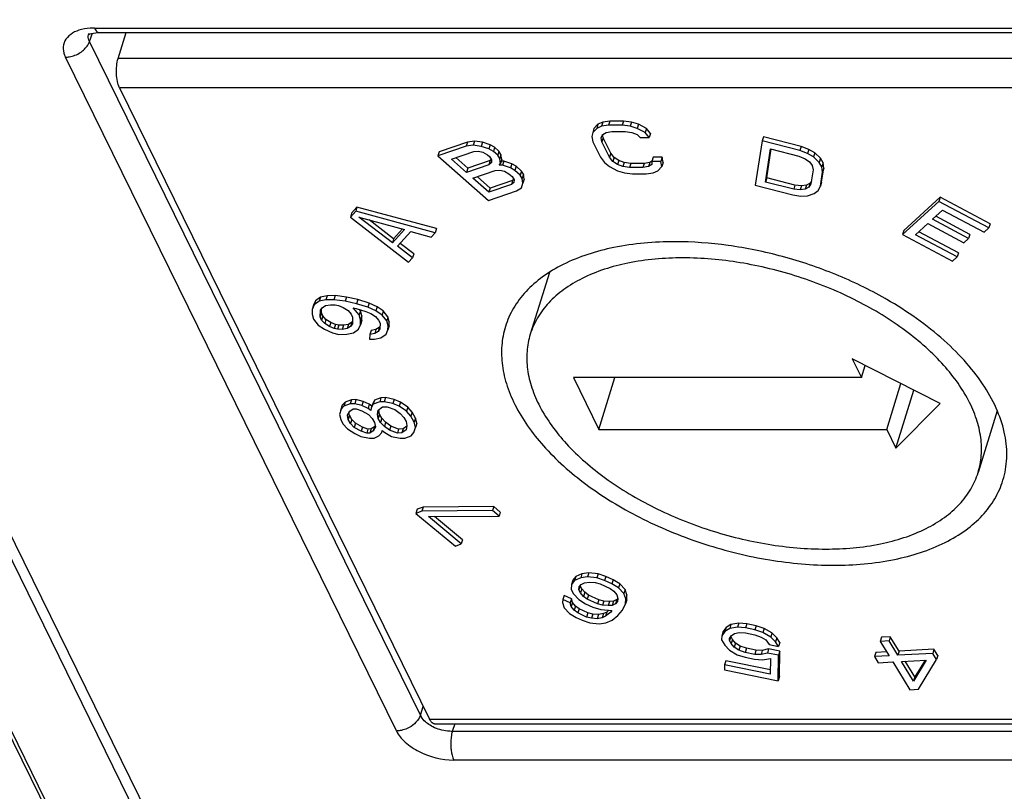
# Model space of a CAD drawing. Header units: millimetres. Extents: x 0 to 594, y 0 to 420.
# Tile 8 of 236: x 161.46 to 167.77, y 47.35 to 52.29. Entities that reach past the tile are written whole.
import ezdxf

# ---------------------------------------------------------------- set-up
doc = ezdxf.new("R2010")
doc.units = ezdxf.units.MM
doc.header["$LTSCALE"] = 32.67
doc.layers.get('0').update_dxf_attribs({"linetype": 'CONTINUOUS'})

msp = doc.modelspace()

# ---------------------------------------------------------------- linework, layer by layer
at = {"color": 7, "linetype": 'CONTINUOUS'}
for p, q in [((153.88179, 64.32266), (167.71513, 36.13328)), ((167.68779, 36.04478), (153.85544, 64.23214)), ((153.5758, 63.70054), (167.47894, 35.36896)), ((161.90586, 52.20324), (161.90596, 52.20349)), ((161.97423, 52.20926), (168.30655, 52.20926)), ((162.09409, 52.04339), (162.14535, 52.20926)), ((162.10249, 51.85606), (164.08729, 47.81145)), ((165.16526, 51.62168), (165.13991, 51.59521)), ((165.16526, 51.62168), (165.15719, 51.59557)), ((165.19712, 51.63493), (165.16526, 51.62168)), ((165.19712, 51.63493), (165.18905, 51.60882)), ((165.24182, 51.64158), (165.19712, 51.63493)), ((165.24182, 51.64158), (165.23375, 51.61547)), ((165.32814, 51.64163), (165.24182, 51.64158)), ((165.32814, 51.64163), (165.32007, 51.61552)), ((165.37935, 51.63505), (165.32814, 51.64163)), ((165.37935, 51.63505), (165.37128, 51.60894)), ((165.42423, 51.62185), (165.37935, 51.63505)), ((165.42423, 51.62185), (165.41616, 51.59574)), ((165.47561, 51.59542), (165.42423, 51.62185)), ((165.13184, 51.5691), (165.12568, 51.54263)), ((165.15719, 51.59557), (165.13184, 51.5691)), ((165.13991, 51.59521), (165.13184, 51.5691)), ((165.18905, 51.60882), (165.15719, 51.59557)), ((165.18648, 51.53606), (165.1959, 51.55591)), ((165.23375, 51.61547), (165.18905, 51.60882)), ((165.19798, 51.53571), (165.19537, 51.55584)), ((165.1959, 51.55591), (165.21816, 51.56915)), ((165.21816, 51.56915), (165.25328, 51.57579)), ((165.32007, 51.61552), (165.23375, 51.61547)), ((165.25328, 51.57579), (165.3396, 51.57584)), ((165.37128, 51.60894), (165.32007, 51.61552)), ((165.3396, 51.57584), (165.38122, 51.56926)), ((165.41616, 51.59574), (165.37128, 51.60894)), ((165.38122, 51.56926), (165.4165, 51.55605)), ((165.46754, 51.56931), (165.41616, 51.59574)), ((165.4165, 51.55605), (165.43586, 51.53622)), ((165.47561, 51.59542), (165.46754, 51.56931)), ((165.4934, 51.53625), (165.46754, 51.56931)), ((165.50147, 51.56236), (165.47561, 51.59542)), ((165.50147, 51.56236), (165.4934, 51.53625)), ((164.33042, 51.50766), (164.14924, 51.44607)), ((164.33042, 51.50766), (164.32235, 51.48155)), ((164.37503, 51.51442), (164.33042, 51.50766)), ((164.37503, 51.51442), (164.36696, 51.48831)), ((164.42581, 51.50647), (164.37503, 51.51442)), ((164.42581, 51.50647), (164.41774, 51.48036)), ((164.47591, 51.48988), (164.42581, 51.50647)), ((165.12568, 51.54263), (165.13236, 51.50956)), ((165.13236, 51.50956), (165.18118, 51.41037)), ((165.18991, 51.5096), (165.18648, 51.53606)), ((165.19798, 51.53571), (165.18991, 51.5096)), ((165.23872, 51.41041), (165.18991, 51.5096)), ((165.24679, 51.43652), (165.19798, 51.53571)), ((165.43586, 51.53622), (165.4934, 51.53625)), ((166.21583, 51.516), (166.17111, 51.23122)), ((166.22389, 51.54211), (166.21583, 51.516)), ((166.45736, 51.45376), (166.21583, 51.516)), ((166.46543, 51.47987), (166.22389, 51.54211)), ((164.32235, 51.48155), (164.14117, 51.41995)), ((164.14924, 51.44607), (164.14117, 51.41995)), ((164.22764, 51.39893), (164.37108, 51.44769)), ((164.36696, 51.48831), (164.32235, 51.48155)), ((164.41774, 51.48036), (164.36696, 51.48831)), ((164.37108, 51.44769), (164.40059, 51.44931)), ((164.40059, 51.44931), (164.42941, 51.4423)), ((164.46784, 51.46377), (164.41774, 51.48036)), ((164.42941, 51.4423), (164.45755, 51.42666)), ((164.47591, 51.48988), (164.46784, 51.46377)), ((164.49598, 51.44813), (164.46784, 51.46377)), ((164.50405, 51.47424), (164.47591, 51.48988)), ((164.50405, 51.47424), (164.49598, 51.44813)), ((164.52343, 51.42384), (164.49598, 51.44813)), ((164.5315, 51.44995), (164.50405, 51.47424)), ((164.5315, 51.44995), (164.52343, 51.42384)), ((164.54454, 51.42917), (164.5315, 51.44995)), ((164.54454, 51.42917), (164.53647, 51.40306)), ((164.54935, 51.39719), (164.54454, 51.42917)), ((165.24679, 51.43652), (165.23872, 51.41041)), ((165.2694, 51.41007), (165.24679, 51.43652)), ((166.2372, 51.25201), (166.2705, 51.46408)), ((166.24527, 51.27812), (166.27437, 51.46348)), ((166.2705, 51.46408), (166.45165, 51.4174)), ((166.46543, 51.47987), (166.45736, 51.45376)), ((166.50673, 51.43473), (166.45736, 51.45376)), ((166.5148, 51.46084), (166.46543, 51.47987)), ((166.5148, 51.46084), (166.50673, 51.43473)), ((166.54508, 51.41224), (166.50673, 51.43473)), ((166.55315, 51.43835), (166.5148, 51.46084)), ((166.55315, 51.43835), (166.54508, 51.41224)), ((166.5896, 51.40373), (166.55315, 51.43835)), ((164.14117, 51.41995), (164.46372, 51.1346)), ((164.32372, 51.31393), (164.22764, 51.39893)), ((164.33179, 51.34004), (164.25479, 51.40816)), ((164.47523, 51.3888), (164.33179, 51.34004)), ((164.45755, 51.42666), (164.47127, 51.41451)), ((164.47523, 51.3888), (164.46716, 51.36269)), ((164.48294, 51.37646), (164.46716, 51.36269)), ((164.47127, 51.41451), (164.48431, 51.39373)), ((164.48283, 51.39543), (164.47523, 51.3888)), ((164.48431, 51.39373), (164.48294, 51.37646)), ((164.53647, 51.40306), (164.52343, 51.42384)), ((164.53304, 51.35987), (164.54128, 51.37108)), ((164.54128, 51.37108), (164.53647, 51.40306)), ((164.54935, 51.39719), (164.54128, 51.37108)), ((164.56307, 51.38504), (164.54582, 51.38578)), ((164.56307, 51.38504), (164.555, 51.35893)), ((164.61317, 51.36846), (164.56307, 51.38504)), ((164.61317, 51.36846), (164.6051, 51.34235)), ((164.64131, 51.35281), (164.61317, 51.36846)), ((165.18118, 51.41037), (165.20704, 51.37731)), ((165.20704, 51.37731), (165.23924, 51.35087)), ((165.26133, 51.38396), (165.23872, 51.41041)), ((165.2694, 51.41007), (165.26133, 51.38396)), ((165.29028, 51.36413), (165.26133, 51.38396)), ((165.29835, 51.39024), (165.2694, 51.41007)), ((165.29835, 51.39024), (165.29028, 51.36413)), ((165.33363, 51.37704), (165.29835, 51.39024)), ((165.33363, 51.37704), (165.32556, 51.35093)), ((165.37525, 51.37045), (165.33363, 51.37704)), ((165.37525, 51.37045), (165.36718, 51.34434)), ((165.46157, 51.3705), (165.37525, 51.37045)), ((165.46157, 51.3705), (165.4535, 51.34439)), ((165.49668, 51.37714), (165.46157, 51.3705)), ((165.49668, 51.37714), (165.48861, 51.35103)), ((165.51011, 51.38513), (165.49668, 51.37714)), ((165.51878, 51.41023), (165.51071, 51.38412)), ((165.56826, 51.38416), (165.51071, 51.38412)), ((165.51071, 51.38412), (165.51088, 51.36428)), ((165.57632, 51.41027), (165.51878, 51.41023)), ((165.57632, 51.41027), (165.56826, 51.38416)), ((165.57494, 51.35109), (165.56826, 51.38416)), ((165.58301, 51.3772), (165.57494, 51.35109)), ((165.58301, 51.3772), (165.57632, 51.41027)), ((166.45165, 51.4174), (166.49095, 51.40097)), ((166.49095, 51.40097), (166.51924, 51.38107)), ((166.51924, 51.38107), (166.53652, 51.3577)), ((166.58153, 51.37762), (166.54508, 51.41224)), ((166.5896, 51.40373), (166.58153, 51.37762)), ((166.59785, 51.3482), (166.58153, 51.37762)), ((166.60592, 51.37431), (166.5896, 51.40373)), ((166.60592, 51.37431), (166.59785, 51.3482)), ((166.61123, 51.34142), (166.60592, 51.37431)), ((164.46716, 51.36269), (164.32372, 51.31393)), ((164.33179, 51.34004), (164.32372, 51.31393)), ((164.3649, 51.2775), (164.50833, 51.32626)), ((164.50833, 51.32626), (164.53784, 51.32789)), ((164.555, 51.35893), (164.53304, 51.35987)), ((164.53784, 51.32789), (164.56667, 51.32088)), ((164.6051, 51.34235), (164.555, 51.35893)), ((164.56667, 51.32088), (164.59481, 51.30523)), ((164.59481, 51.30523), (164.6154, 51.28702)), ((164.63324, 51.3267), (164.6051, 51.34235)), ((164.64131, 51.35281), (164.63324, 51.3267)), ((164.66755, 51.29634), (164.63324, 51.3267)), ((164.67562, 51.32245), (164.64131, 51.35281)), ((164.67562, 51.32245), (164.66755, 51.29634)), ((164.68866, 51.30167), (164.67562, 51.32245)), ((164.68866, 51.30167), (164.68059, 51.27556)), ((164.69347, 51.26969), (164.68866, 51.30167)), ((165.23924, 51.35087), (165.29062, 51.32444)), ((165.32556, 51.35093), (165.29028, 51.36413)), ((165.29062, 51.32444), (165.3355, 51.31124)), ((165.36718, 51.34434), (165.32556, 51.35093)), ((165.3355, 51.31124), (165.38671, 51.30466)), ((165.4535, 51.34439), (165.36718, 51.34434)), ((165.38671, 51.30466), (165.47303, 51.30472)), ((165.48861, 51.35103), (165.4535, 51.34439)), ((165.47303, 51.30472), (165.51773, 51.31136)), ((165.51088, 51.36428), (165.48861, 51.35103)), ((165.51773, 51.31136), (165.54959, 51.32461)), ((165.54959, 51.32461), (165.57494, 51.35109)), ((166.54278, 51.33087), (166.52851, 51.23998)), ((166.53652, 51.3577), (166.54278, 51.33087)), ((166.58889, 51.22442), (166.60316, 51.31531)), ((166.59696, 51.25053), (166.61123, 51.34142)), ((166.60316, 51.31531), (166.59785, 51.3482)), ((166.61123, 51.34142), (166.60316, 51.31531)), ((164.46784, 51.18643), (164.3649, 51.2775)), ((164.47591, 51.21254), (164.39205, 51.28673)), ((164.61935, 51.2613), (164.47591, 51.21254)), ((164.61935, 51.2613), (164.61128, 51.23519)), ((164.62706, 51.24896), (164.61128, 51.23519)), ((164.6154, 51.28702), (164.62844, 51.26624)), ((164.62695, 51.26794), (164.61935, 51.2613)), ((164.62844, 51.26624), (164.62706, 51.24896)), ((164.68059, 51.27556), (164.66755, 51.29634)), ((164.67579, 51.2151), (164.6854, 51.24358)), ((164.6854, 51.24358), (164.68059, 51.27556)), ((164.69347, 51.26969), (164.6854, 51.24358)), ((166.24527, 51.27812), (166.2372, 51.25201)), ((166.41835, 51.20533), (166.2372, 51.25201)), ((166.42642, 51.23144), (166.24527, 51.27812)), ((166.52271, 51.24445), (166.49972, 51.23146)), ((166.52271, 51.24445), (166.51464, 51.21834)), ((166.52851, 51.23998), (166.51464, 51.21834)), ((166.53132, 51.25789), (166.52271, 51.24445)), ((166.59696, 51.25053), (166.58889, 51.22442)), ((164.46372, 51.1346), (164.64491, 51.1962)), ((164.61128, 51.23519), (164.46784, 51.18643)), ((164.47591, 51.21254), (164.46784, 51.18643)), ((164.64491, 51.1962), (164.67579, 51.2151)), ((166.17111, 51.23122), (166.41265, 51.16897)), ((166.42642, 51.23144), (166.41835, 51.20533)), ((166.45956, 51.20101), (166.41835, 51.20533)), ((166.46763, 51.22712), (166.42642, 51.23144)), ((166.46763, 51.22712), (166.45956, 51.20101)), ((166.49166, 51.20535), (166.45956, 51.20101)), ((166.49972, 51.23146), (166.46763, 51.22712)), ((166.49972, 51.23146), (166.49166, 51.20535)), ((166.51464, 51.21834), (166.49166, 51.20535)), ((166.50607, 51.16381), (166.55014, 51.17767)), ((166.55014, 51.17767), (166.57407, 51.19672)), ((166.57407, 51.19672), (166.58889, 51.22442)), ((166.41265, 51.16897), (166.46392, 51.16206)), ((166.46392, 51.16206), (166.50607, 51.16381)), ((167.34734, 51.12784), (167.11524, 50.9155)), ((167.35541, 51.15395), (167.12331, 50.94161)), ((167.35541, 51.15395), (167.34734, 51.12784)), ((167.66684, 50.95761), (167.34734, 51.12784)), ((167.67491, 50.98372), (167.35541, 51.15395)), ((163.61468, 51.06479), (163.58063, 51.02705)), ((163.5887, 51.05316), (163.58063, 51.02705)), ((163.62275, 51.0909), (163.5887, 51.05316)), ((163.62275, 51.0909), (163.61468, 51.06479)), ((164.12279, 50.92739), (163.61468, 51.06479)), ((164.13086, 50.9535), (163.62275, 51.0909)), ((167.30676, 51.01363), (167.37096, 51.07236)), ((167.37096, 51.07236), (167.63721, 50.93051)), ((163.58063, 51.02705), (163.95253, 50.73868)), ((163.84957, 50.86305), (163.6351, 51.0278)), ((163.6351, 51.0278), (163.92618, 50.94797)), ((163.85763, 50.88916), (163.70051, 51.00986)), ((167.19812, 50.91424), (167.27713, 50.98652)), ((167.27713, 50.98652), (167.50788, 50.86358)), ((167.53751, 50.89069), (167.30676, 51.01363)), ((167.54558, 50.9168), (167.32777, 51.03285)), ((163.92618, 50.94797), (163.84957, 50.86305)), ((163.91377, 50.95137), (163.85763, 50.88916)), ((163.88276, 50.84021), (163.96789, 50.93457)), ((163.96789, 50.93457), (164.09726, 50.89908)), ((164.09726, 50.89908), (164.12279, 50.92739)), ((164.13086, 50.9535), (164.12279, 50.92739)), ((167.12331, 50.94161), (167.11524, 50.9155)), ((167.47244, 50.7985), (167.21912, 50.93346)), ((167.63721, 50.93051), (167.66684, 50.95761)), ((167.67491, 50.98372), (167.66684, 50.95761)), ((163.85763, 50.88916), (163.84957, 50.86305)), ((167.11524, 50.9155), (167.43474, 50.74528)), ((167.46437, 50.77238), (167.19812, 50.91424)), ((167.50788, 50.86358), (167.53751, 50.89069)), ((167.54558, 50.9168), (167.53751, 50.89069)), ((163.97807, 50.76699), (163.88276, 50.84021)), ((163.98614, 50.7931), (163.89997, 50.85929)), ((167.47244, 50.7985), (167.46437, 50.77238)), ((163.95253, 50.73868), (163.97807, 50.76699)), ((163.98614, 50.7931), (163.97807, 50.76699)), ((167.43474, 50.74528), (167.46437, 50.77238)), ((164.85455, 50.67333), (164.73196, 50.27663)), ((163.3567, 50.49054), (163.34496, 50.46236)), ((163.3567, 50.49054), (163.34863, 50.46443)), ((163.381, 50.4881), (163.34863, 50.46443)), ((163.38907, 50.51421), (163.3567, 50.49054)), ((163.38907, 50.51421), (163.381, 50.4881)), ((163.42313, 50.49734), (163.381, 50.4881)), ((163.43119, 50.52345), (163.38907, 50.51421)), ((163.43119, 50.52345), (163.42313, 50.49734)), ((163.47528, 50.49824), (163.42313, 50.49734)), ((163.48335, 50.52435), (163.43119, 50.52345)), ((163.48335, 50.52435), (163.47528, 50.49824)), ((163.54779, 50.48854), (163.47528, 50.49824)), ((163.55586, 50.51466), (163.48335, 50.52435)), ((163.55586, 50.51466), (163.54779, 50.48854)), ((163.62002, 50.47276), (163.54779, 50.48854)), ((163.62809, 50.49887), (163.55586, 50.51466)), ((163.62809, 50.49887), (163.62002, 50.47276)), ((163.70003, 50.477), (163.62809, 50.49887)), ((163.33689, 50.43625), (163.33547, 50.40581)), ((163.34863, 50.46443), (163.33689, 50.43625)), ((163.34496, 50.46236), (163.33689, 50.43625)), ((163.38677, 50.38845), (163.38876, 50.43106)), ((163.38876, 50.43106), (163.39993, 50.44707)), ((163.39484, 50.41456), (163.3961, 50.44158)), ((163.39993, 50.44707), (163.42142, 50.46082)), ((163.42142, 50.46082), (163.45294, 50.46623)), ((163.45294, 50.46623), (163.48418, 50.46555)), ((163.48418, 50.46555), (163.50482, 50.46104)), ((163.50482, 50.46104), (163.53548, 50.44819)), ((163.53548, 50.44819), (163.56587, 50.42925)), ((163.56587, 50.42925), (163.58565, 50.40648)), ((163.63753, 50.40129), (163.59796, 50.44683)), ((163.59796, 50.44683), (163.6186, 50.44233)), ((163.6186, 50.44233), (163.68022, 50.42271)), ((163.69196, 50.45089), (163.62002, 50.47276)), ((163.64559, 50.4274), (163.63753, 50.40129)), ((163.64559, 50.4274), (163.638, 50.43615)), ((163.65449, 50.39471), (163.64559, 50.4274)), ((163.68022, 50.42271), (163.71089, 50.40986)), ((163.70003, 50.477), (163.69196, 50.45089)), ((163.74298, 50.42744), (163.69196, 50.45089)), ((163.75105, 50.45355), (163.70003, 50.477)), ((163.75105, 50.45355), (163.74298, 50.42744)), ((163.7834, 50.40016), (163.74298, 50.42744)), ((163.79147, 50.42627), (163.75105, 50.45355)), ((163.79147, 50.42627), (163.7834, 50.40016)), ((163.821, 50.38907), (163.79147, 50.42627)), ((163.33547, 50.40581), (163.34436, 50.37312)), ((163.34436, 50.37312), (163.37389, 50.33592)), ((163.39484, 50.41456), (163.38677, 50.38845)), ((163.39623, 50.36793), (163.38677, 50.38845)), ((163.4043, 50.39405), (163.39484, 50.41456)), ((163.4043, 50.39405), (163.39623, 50.36793)), ((163.41602, 50.34516), (163.39623, 50.36793)), ((163.42409, 50.37127), (163.4043, 50.39405)), ((163.42409, 50.37127), (163.41602, 50.34516)), ((163.45447, 50.35234), (163.42409, 50.37127)), ((163.58565, 50.40648), (163.59512, 50.38596)), ((163.59385, 50.35895), (163.59002, 50.35346)), ((163.59512, 50.38596), (163.59313, 50.34335)), ((163.64642, 50.3686), (163.63753, 50.40129)), ((163.645, 50.33817), (163.64642, 50.3686)), ((163.65307, 50.36428), (163.645, 50.33817)), ((163.65449, 50.39471), (163.64642, 50.3686)), ((163.65307, 50.36428), (163.65449, 50.39471)), ((163.71089, 50.40986), (163.74127, 50.39092)), ((163.74127, 50.39092), (163.76106, 50.36815)), ((163.76106, 50.36815), (163.77052, 50.34763)), ((163.81293, 50.36296), (163.7834, 50.40016)), ((163.821, 50.38907), (163.81293, 50.36296)), ((163.82182, 50.33027), (163.81293, 50.36296)), ((163.82989, 50.35638), (163.821, 50.38907)), ((163.82989, 50.35638), (163.82182, 50.33027)), ((163.82876, 50.33203), (163.82989, 50.35638)), ((163.37389, 50.33592), (163.41431, 50.30864)), ((163.41431, 50.30864), (163.46533, 50.28519)), ((163.4464, 50.32623), (163.41602, 50.34516)), ((163.45447, 50.35234), (163.4464, 50.32623)), ((163.47707, 50.31337), (163.4464, 50.32623)), ((163.48514, 50.33948), (163.45447, 50.35234)), ((163.48514, 50.33948), (163.47707, 50.31337)), ((163.49771, 50.30886), (163.47707, 50.31337)), ((163.50578, 50.33498), (163.48514, 50.33948)), ((163.50578, 50.33498), (163.49771, 50.30886)), ((163.52894, 50.30819), (163.49771, 50.30886)), ((163.53701, 50.3343), (163.50578, 50.33498)), ((163.53701, 50.3343), (163.52894, 50.30819)), ((163.56047, 50.3136), (163.52894, 50.30819)), ((163.56854, 50.33971), (163.53701, 50.3343)), ((163.56854, 50.33971), (163.56047, 50.3136)), ((163.58196, 50.32735), (163.56047, 50.3136)), ((163.59002, 50.35346), (163.56854, 50.33971)), ((163.59002, 50.35346), (163.58196, 50.32735)), ((163.59313, 50.34335), (163.58196, 50.32735)), ((163.60089, 50.28632), (163.63326, 50.30999)), ((163.63326, 50.30999), (163.645, 50.33817)), ((163.7127, 50.30205), (163.70463, 50.27594)), ((163.74422, 50.30746), (163.7127, 50.30205)), ((163.74422, 50.30746), (163.73615, 50.28135)), ((163.75764, 50.2951), (163.73615, 50.28135)), ((163.76571, 50.32121), (163.74422, 50.30746)), ((163.76571, 50.32121), (163.75764, 50.2951)), ((163.76881, 50.31111), (163.75764, 50.2951)), ((163.76954, 50.3267), (163.76571, 50.32121)), ((163.77052, 50.34763), (163.76881, 50.31111)), ((163.80895, 50.27774), (163.82069, 50.30592)), ((163.82876, 50.33203), (163.82069, 50.30592)), ((163.82069, 50.30592), (163.82182, 50.33027)), ((163.46533, 50.28519), (163.5066, 50.27617)), ((163.5066, 50.27617), (163.55876, 50.27707)), ((163.55876, 50.27707), (163.60089, 50.28632)), ((163.70463, 50.27594), (163.70321, 50.24551)), ((163.70321, 50.24551), (163.73445, 50.24483)), ((163.73615, 50.28135), (163.70463, 50.27594)), ((163.73445, 50.24483), (163.77657, 50.25407)), ((163.77657, 50.25407), (163.80895, 50.27774)), ((166.79265, 50.11904), (166.8513, 49.99952)), ((167.35535, 49.83376), (166.79265, 50.11904)), ((166.8513, 49.99952), (166.87529, 50.07714)), ((165.00918, 49.99952), (165.17187, 49.668)), ((166.8513, 49.99952), (165.00918, 49.99952)), ((165.17187, 49.668), (165.27432, 49.99952)), ((167.01399, 49.668), (167.10451, 49.96093)), ((167.07264, 49.54848), (167.18715, 49.91903)), ((163.58741, 49.85735), (163.54659, 49.84277)), ((163.58741, 49.85735), (163.57934, 49.83124)), ((163.61628, 49.85835), (163.58741, 49.85735)), ((163.61628, 49.85835), (163.60821, 49.83223)), ((163.66208, 49.84673), (163.61628, 49.85835)), ((163.73542, 49.85584), (163.72116, 49.82898)), ((163.73542, 49.85584), (163.72736, 49.82973)), ((163.77624, 49.87043), (163.73542, 49.85584)), ((163.77624, 49.87043), (163.76817, 49.84432)), ((163.80511, 49.87142), (163.77624, 49.87043)), ((163.80511, 49.87142), (163.79704, 49.84531)), ((163.86054, 49.86014), (163.80511, 49.87142)), ((163.86054, 49.86014), (163.85247, 49.83403)), ((163.90037, 49.84173), (163.86054, 49.86014)), ((163.52061, 49.79627), (163.51, 49.76294)), ((163.52868, 49.82238), (163.51807, 49.78905)), ((163.52868, 49.82238), (163.52061, 49.79627)), ((163.53852, 49.81666), (163.52061, 49.79627)), ((163.54659, 49.84277), (163.52868, 49.82238)), ((163.54659, 49.84277), (163.53852, 49.81666)), ((163.57934, 49.83124), (163.53852, 49.81666)), ((163.57604, 49.78498), (163.5976, 49.79891)), ((163.60821, 49.83223), (163.57934, 49.83124)), ((163.5976, 49.79891), (163.61685, 49.79957)), ((163.65402, 49.82062), (163.60821, 49.83223)), ((163.61685, 49.79957), (163.65303, 49.78763)), ((163.66208, 49.84673), (163.65402, 49.82062)), ((163.69385, 49.80221), (163.65402, 49.82062)), ((163.70191, 49.82832), (163.66208, 49.84673)), ((163.70191, 49.82832), (163.69385, 49.80221)), ((163.71078, 49.78961), (163.69385, 49.80221)), ((163.7174, 49.8168), (163.70191, 49.82832)), ((163.71309, 49.80287), (163.71078, 49.78961)), ((163.72736, 49.82973), (163.71309, 49.80287)), ((163.72116, 49.82898), (163.71309, 49.80287)), ((163.76817, 49.84432), (163.72736, 49.82973)), ((163.75426, 49.76473), (163.7589, 49.79126)), ((163.76233, 49.79084), (163.75426, 49.76473)), ((163.7589, 49.79126), (163.78644, 49.81198)), ((163.76233, 49.79084), (163.76293, 49.7943)), ((163.76732, 49.76464), (163.76233, 49.79084)), ((163.79704, 49.84531), (163.76817, 49.84432)), ((163.78644, 49.81198), (163.81531, 49.81297)), ((163.85247, 49.83403), (163.79704, 49.84531)), ((163.81531, 49.81297), (163.86476, 49.79489)), ((163.8923, 49.81562), (163.85247, 49.83403)), ((163.86476, 49.79489), (163.89862, 49.76969)), ((163.90037, 49.84173), (163.8923, 49.81562)), ((163.93944, 49.78427), (163.8923, 49.81562)), ((163.94751, 49.81038), (163.90037, 49.84173)), ((163.94751, 49.81038), (163.93944, 49.78427)), ((163.97539, 49.77838), (163.94751, 49.81038)), ((167.07264, 49.54848), (167.35535, 49.83376)), ((163.51, 49.76294), (163.51864, 49.73027)), ((163.51864, 49.73027), (163.53325, 49.70441)), ((163.56178, 49.75812), (163.57604, 49.78498)), ((163.56676, 49.73193), (163.56178, 49.75812)), ((163.57483, 49.75804), (163.56676, 49.73193)), ((163.58137, 49.70606), (163.56676, 49.73193)), ((163.57483, 49.75804), (163.57137, 49.7762)), ((163.58944, 49.73217), (163.57483, 49.75804)), ((163.58944, 49.73217), (163.58137, 49.70606)), ((163.61368, 49.70663), (163.58944, 49.73217)), ((163.65303, 49.78763), (163.69651, 49.76275)), ((163.69651, 49.76275), (163.72075, 49.73721)), ((163.72075, 49.73721), (163.73536, 49.71134)), ((163.75925, 49.73853), (163.75426, 49.76473)), ((163.76732, 49.76464), (163.75925, 49.73853)), ((163.77386, 49.71266), (163.75925, 49.73853)), ((163.78193, 49.73878), (163.76732, 49.76464)), ((163.78193, 49.73878), (163.77386, 49.71266)), ((163.80616, 49.71324), (163.78193, 49.73878)), ((163.89862, 49.76969), (163.92286, 49.74415)), ((163.92286, 49.74415), (163.93747, 49.71828)), ((163.96733, 49.75227), (163.93944, 49.78427)), ((163.97539, 49.77838), (163.96733, 49.75227)), ((163.98924, 49.71347), (163.96733, 49.75227)), ((163.99731, 49.73958), (163.97539, 49.77838)), ((163.99731, 49.73958), (163.98924, 49.71347)), ((164.00595, 49.70691), (163.99731, 49.73958)), ((167.72083, 49.78763), (167.59823, 49.39089)), ((163.53325, 49.70441), (163.56114, 49.6724)), ((163.56114, 49.6724), (163.60828, 49.64106)), ((163.60561, 49.68052), (163.58137, 49.70606)), ((163.61368, 49.70663), (163.60561, 49.68052)), ((163.64909, 49.65564), (163.60561, 49.68052)), ((163.65716, 49.68175), (163.61368, 49.70663)), ((163.65716, 49.68175), (163.64909, 49.65564)), ((163.69334, 49.66981), (163.65716, 49.68175)), ((163.69334, 49.66981), (163.68527, 49.6437)), ((163.71259, 49.67047), (163.69334, 49.66981)), ((163.71259, 49.67047), (163.70452, 49.64436)), ((163.73416, 49.6844), (163.71259, 49.67047)), ((163.74035, 49.68514), (163.72609, 49.65829)), ((163.73416, 49.6844), (163.72609, 49.65829)), ((163.73882, 49.69318), (163.73416, 49.6844)), ((163.73536, 49.71134), (163.74035, 49.68514)), ((163.79809, 49.68713), (163.77386, 49.71266)), ((163.80616, 49.71324), (163.79809, 49.68713)), ((163.83195, 49.66192), (163.79809, 49.68713)), ((163.84002, 49.68803), (163.80616, 49.71324)), ((163.84002, 49.68803), (163.83195, 49.66192)), ((163.88948, 49.66995), (163.84002, 49.68803)), ((163.88948, 49.66995), (163.88141, 49.64384)), ((163.91835, 49.67094), (163.88948, 49.66995)), ((163.91835, 49.67094), (163.91028, 49.64483)), ((163.93782, 49.66555), (163.91028, 49.64483)), ((163.94185, 49.68863), (163.91835, 49.67094)), ((163.93747, 49.71828), (163.94246, 49.69208)), ((163.94246, 49.69208), (163.93782, 49.66555)), ((163.98727, 49.64747), (163.99788, 49.6808)), ((163.99788, 49.6808), (163.98924, 49.71347)), ((164.00595, 49.70691), (163.99788, 49.6808)), ((165.17187, 49.668), (167.01399, 49.668)), ((167.01399, 49.668), (167.07264, 49.54848)), ((163.60828, 49.64106), (163.64811, 49.62265)), ((163.64811, 49.62265), (163.70354, 49.61136)), ((163.68527, 49.6437), (163.64909, 49.65564)), ((163.70452, 49.64436), (163.68527, 49.6437)), ((163.70354, 49.61136), (163.73241, 49.61236)), ((163.72609, 49.65829), (163.70452, 49.64436)), ((163.73241, 49.61236), (163.7636, 49.62661)), ((163.7636, 49.62661), (163.78151, 49.647)), ((163.78151, 49.647), (163.78383, 49.66027)), ((163.78383, 49.66027), (163.80076, 49.64766)), ((163.80076, 49.64766), (163.84425, 49.62279)), ((163.88141, 49.64384), (163.83195, 49.66192)), ((163.84425, 49.62279), (163.89967, 49.6115)), ((163.91028, 49.64483), (163.88141, 49.64384)), ((163.89967, 49.6115), (163.92855, 49.6125)), ((163.92855, 49.6125), (163.96936, 49.62708)), ((163.96936, 49.62708), (163.98727, 49.64747)), ((164.04558, 49.1702), (164.00845, 49.15589)), ((164.04558, 49.1702), (164.03752, 49.14409)), ((164.49789, 49.17376), (164.04558, 49.1702)), ((164.49789, 49.17376), (164.48982, 49.14765)), ((164.54, 49.13874), (164.49789, 49.17376)), ((164.00845, 49.15589), (164.00038, 49.12977)), ((164.03752, 49.14409), (164.00038, 49.12977)), ((164.00038, 49.12977), (164.25307, 48.91966)), ((164.48982, 49.14765), (164.03752, 49.14409)), ((164.07963, 49.10908), (164.53193, 49.11263)), ((164.29021, 48.93398), (164.07963, 49.10908)), ((164.29827, 48.96009), (164.11873, 49.10938)), ((164.53193, 49.11263), (164.48982, 49.14765)), ((164.54, 49.13874), (164.53193, 49.11263)), ((164.25307, 48.91966), (164.29021, 48.93398)), ((164.29827, 48.96009), (164.29021, 48.93398)), ((165.02398, 48.72614), (165.00364, 48.70139)), ((165.02398, 48.72614), (165.01591, 48.70003)), ((165.0629, 48.7423), (165.02398, 48.72614)), ((165.0629, 48.7423), (165.05483, 48.71619)), ((165.09897, 48.72311), (165.05483, 48.71619)), ((165.10704, 48.74922), (165.0629, 48.7423)), ((165.10704, 48.74922), (165.09897, 48.72311)), ((165.15762, 48.71649), (165.09897, 48.72311)), ((165.16569, 48.7426), (165.10704, 48.74922)), ((165.16569, 48.7426), (165.15762, 48.71649)), ((165.2162, 48.72608), (165.16569, 48.7426)), ((165.2162, 48.72608), (165.20813, 48.69997)), ((165.26264, 48.70461), (165.2162, 48.72608)), ((164.99557, 48.67528), (164.9938, 48.64194)), ((165.00364, 48.70139), (164.99557, 48.67528)), ((165.01591, 48.70003), (164.99557, 48.67528)), ((165.05483, 48.71619), (165.01591, 48.70003)), ((165.05123, 48.66573), (165.04316, 48.63962)), ((165.04316, 48.63962), (165.04608, 48.65876)), ((165.04608, 48.65876), (165.05828, 48.67361)), ((165.06167, 48.64724), (165.05123, 48.66573)), ((165.05828, 48.67361), (165.07978, 48.68416)), ((165.07978, 48.68416), (165.11056, 48.69043)), ((165.11056, 48.69043), (165.14656, 48.68745)), ((165.14656, 48.68745), (165.1785, 48.67951)), ((165.20813, 48.69997), (165.15762, 48.71649)), ((165.1785, 48.67951), (165.24352, 48.64946)), ((165.25457, 48.6785), (165.20813, 48.69997)), ((165.26264, 48.70461), (165.25457, 48.6785)), ((165.29695, 48.65208), (165.25457, 48.6785)), ((165.30502, 48.67819), (165.26264, 48.70461)), ((165.30502, 48.67819), (165.29695, 48.65208)), ((165.33925, 48.64187), (165.30502, 48.67819)), ((164.94898, 48.6037), (164.94091, 48.57759)), ((164.99542, 48.58223), (164.94898, 48.6037)), ((164.9938, 48.64194), (165.00946, 48.61421)), ((165.00946, 48.61421), (165.0437, 48.57789)), ((165.0536, 48.62113), (165.04316, 48.63962)), ((165.06167, 48.64724), (165.0536, 48.62113)), ((165.07333, 48.59835), (165.0536, 48.62113)), ((165.0814, 48.62446), (165.06167, 48.64724)), ((165.0814, 48.62446), (165.07333, 48.59835)), ((165.09713, 48.58052), (165.07333, 48.59835)), ((165.1052, 48.60663), (165.0814, 48.62446)), ((165.1052, 48.60663), (165.09713, 48.58052)), ((165.17022, 48.57657), (165.1052, 48.60663)), ((165.24352, 48.64946), (165.26732, 48.63163)), ((165.26732, 48.63163), (165.28705, 48.60885)), ((165.28705, 48.60885), (165.29342, 48.58541)), ((165.33119, 48.61576), (165.29695, 48.65208)), ((165.33925, 48.64187), (165.33119, 48.61576)), ((165.34278, 48.58308), (165.33119, 48.61576)), ((165.35085, 48.60919), (165.33925, 48.64187)), ((165.35085, 48.60919), (165.34278, 48.58308)), ((165.34908, 48.57586), (165.35085, 48.60919)), ((164.94091, 48.57759), (164.93799, 48.55845)), ((164.93799, 48.55845), (164.94959, 48.52577)), ((164.98735, 48.55612), (164.94091, 48.57759)), ((164.99542, 48.58223), (164.98735, 48.55612)), ((164.99373, 48.53269), (164.98735, 48.55612)), ((165.0018, 48.5588), (164.99373, 48.53269)), ((165.01346, 48.50991), (164.99373, 48.53269)), ((165.0018, 48.5588), (164.99542, 48.58223)), ((165.02152, 48.53602), (165.0018, 48.5588)), ((165.02152, 48.53602), (165.01346, 48.50991)), ((165.04532, 48.51819), (165.02152, 48.53602)), ((165.0437, 48.57789), (165.08607, 48.55147)), ((165.08607, 48.55147), (165.13252, 48.53)), ((165.16215, 48.55046), (165.09713, 48.58052)), ((165.13252, 48.53), (165.18303, 48.51349)), ((165.17022, 48.57657), (165.16215, 48.55046)), ((165.19408, 48.54253), (165.16215, 48.55046)), ((165.20215, 48.56864), (165.17022, 48.57657)), ((165.20215, 48.56864), (165.19408, 48.54253)), ((165.23009, 48.53955), (165.19408, 48.54253)), ((165.23816, 48.56566), (165.20215, 48.56864)), ((165.23816, 48.56566), (165.23009, 48.53955)), ((165.2568, 48.54086), (165.23009, 48.53955)), ((165.26487, 48.56697), (165.23816, 48.56566)), ((165.26487, 48.56697), (165.2568, 48.54086)), ((165.27829, 48.55142), (165.2568, 48.54086)), ((165.28636, 48.57753), (165.26487, 48.56697)), ((165.28636, 48.57753), (165.27829, 48.55142)), ((165.2905, 48.56627), (165.27829, 48.55142)), ((165.29307, 48.58569), (165.28636, 48.57753)), ((165.29342, 48.58541), (165.2905, 48.56627)), ((165.32182, 48.5108), (165.34101, 48.54975)), ((165.34101, 48.54975), (165.34278, 48.58308)), ((165.34908, 48.57586), (165.34101, 48.54975)), ((164.94959, 48.52577), (164.98382, 48.48945)), ((164.98382, 48.48945), (165.0262, 48.46303)), ((165.03725, 48.49207), (165.01346, 48.50991)), ((165.04532, 48.51819), (165.03725, 48.49207)), ((165.09298, 48.46631), (165.03725, 48.49207)), ((165.10105, 48.49242), (165.04532, 48.51819)), ((165.10105, 48.49242), (165.09298, 48.46631)), ((165.12492, 48.45838), (165.09298, 48.46631)), ((165.13299, 48.48449), (165.10105, 48.49242)), ((165.13299, 48.48449), (165.12492, 48.45838)), ((165.16899, 48.48151), (165.13299, 48.48449)), ((165.16899, 48.48151), (165.16092, 48.4554)), ((165.19977, 48.48777), (165.16899, 48.48151)), ((165.18303, 48.51349), (165.25504, 48.50752)), ((165.19977, 48.48777), (165.1917, 48.46166)), ((165.2132, 48.47222), (165.1917, 48.46166)), ((165.22127, 48.49833), (165.19977, 48.48777)), ((165.22127, 48.49833), (165.2132, 48.47222)), ((165.2469, 48.49762), (165.2132, 48.47222)), ((165.2356, 48.50913), (165.22127, 48.49833)), ((165.2504, 48.50896), (165.2469, 48.49762)), ((165.25504, 48.50752), (165.2469, 48.49762)), ((165.25557, 48.4458), (165.29334, 48.47615)), ((165.29334, 48.47615), (165.32182, 48.5108)), ((165.0262, 48.46303), (165.06335, 48.44586)), ((165.06335, 48.44586), (165.11387, 48.42934)), ((165.11387, 48.42934), (165.17251, 48.42272)), ((165.16092, 48.4554), (165.12492, 48.45838)), ((165.1917, 48.46166), (165.16092, 48.4554)), ((165.17251, 48.42272), (165.21665, 48.42964)), ((165.21665, 48.42964), (165.25557, 48.4458)), ((166.01652, 48.41806), (165.98591, 48.39926)), ((166.01652, 48.41806), (166.00845, 48.39195)), ((166.06728, 48.42645), (166.01652, 48.41806)), ((166.06728, 48.42645), (166.05921, 48.40034)), ((166.11789, 48.42231), (166.06728, 48.42645)), ((166.11789, 48.42231), (166.10982, 48.3962)), ((166.17853, 48.40983), (166.11789, 48.42231)), ((166.17853, 48.40983), (166.17046, 48.38372)), ((166.22899, 48.39317), (166.17853, 48.40983)), ((165.95725, 48.34599), (165.95695, 48.32094)), ((165.97784, 48.37314), (165.95725, 48.34599)), ((165.96532, 48.3721), (165.95725, 48.34599)), ((165.98591, 48.39926), (165.96532, 48.3721)), ((165.98591, 48.39926), (165.97784, 48.37314)), ((166.00845, 48.39195), (165.97784, 48.37314)), ((166.01515, 48.34136), (166.00756, 48.3168)), ((166.00771, 48.32933), (166.01804, 48.34604)), ((166.05921, 48.40034), (166.00845, 48.39195)), ((166.02551, 48.32205), (166.01563, 48.34292)), ((166.01804, 48.34604), (166.03848, 48.36066)), ((166.03848, 48.36066), (166.06894, 48.36695)), ((166.10982, 48.3962), (166.05921, 48.40034)), ((166.06894, 48.36695), (166.10945, 48.36489)), ((166.10945, 48.36489), (166.17009, 48.35241)), ((166.17046, 48.38372), (166.10982, 48.3962)), ((166.17009, 48.35241), (166.21044, 48.33783)), ((166.22092, 48.36706), (166.17046, 48.38372)), ((166.22899, 48.39317), (166.22092, 48.36706)), ((166.27123, 48.33787), (166.22092, 48.36706)), ((166.2793, 48.36398), (166.22899, 48.39317)), ((166.2793, 48.36398), (166.27123, 48.33787)), ((166.30932, 48.33269), (166.2793, 48.36398)), ((167.0364, 48.3394), (166.98053, 48.33631)), ((167.0364, 48.3394), (167.02833, 48.31329)), ((167.09259, 48.24711), (167.0364, 48.3394)), ((165.95695, 48.32094), (165.97679, 48.28547)), ((165.97679, 48.28547), (166.00681, 48.25418)), ((166.00756, 48.3168), (166.00771, 48.32933)), ((166.01744, 48.29594), (166.00756, 48.3168)), ((166.02551, 48.32205), (166.01744, 48.29594)), ((166.03743, 48.27299), (166.01744, 48.29594)), ((166.0455, 48.2991), (166.02551, 48.32205)), ((166.0455, 48.2991), (166.03743, 48.27299)), ((166.07567, 48.28034), (166.0455, 48.2991)), ((166.07567, 48.28034), (166.0676, 48.25423)), ((166.11602, 48.26575), (166.07567, 48.28034)), ((166.21044, 48.33783), (166.24061, 48.31906)), ((166.24061, 48.31906), (166.26052, 48.28985)), ((166.26052, 48.28985), (166.32116, 48.27737)), ((166.30125, 48.30658), (166.27123, 48.33787)), ((166.30932, 48.33269), (166.30125, 48.30658)), ((166.32116, 48.27737), (166.30125, 48.30658)), ((166.32923, 48.30348), (166.30932, 48.33269)), ((166.32923, 48.30348), (166.32116, 48.27737)), ((166.98053, 48.33631), (166.97246, 48.3102)), ((167.02833, 48.31329), (166.97246, 48.3102)), ((166.97246, 48.3102), (167.02865, 48.21791)), ((167.08452, 48.221), (167.02833, 48.31329)), ((166.00681, 48.25418), (166.05712, 48.22499)), ((166.0676, 48.25423), (166.03743, 48.27299)), ((166.05712, 48.22499), (166.10758, 48.20833)), ((166.10795, 48.23964), (166.0676, 48.25423)), ((166.11602, 48.26575), (166.10795, 48.23964)), ((166.16859, 48.22716), (166.10795, 48.23964)), ((166.17666, 48.25327), (166.11602, 48.26575)), ((166.17666, 48.25327), (166.16859, 48.22716)), ((166.20909, 48.2251), (166.16859, 48.22716)), ((166.21716, 48.25122), (166.17666, 48.25327)), ((166.21716, 48.25122), (166.20909, 48.2251)), ((166.24974, 48.23557), (166.20909, 48.2251)), ((166.25781, 48.26168), (166.21716, 48.25122)), ((166.25781, 48.26168), (166.24974, 48.23557)), ((166.32049, 48.22101), (166.24974, 48.23557)), ((166.32856, 48.24712), (166.25781, 48.26168)), ((166.31855, 48.05819), (166.32049, 48.22101)), ((166.32856, 48.24712), (166.32049, 48.22101)), ((166.32662, 48.0843), (166.32856, 48.24712)), ((166.9436, 48.23888), (166.93553, 48.21277)), ((167.02865, 48.21791), (166.93553, 48.21277)), ((167.01353, 48.24274), (166.9436, 48.23888)), ((167.09259, 48.24711), (167.08452, 48.221)), ((167.308, 48.23335), (167.08452, 48.221)), ((167.31607, 48.25946), (167.09259, 48.24711)), ((167.31607, 48.25946), (167.308, 48.23335)), ((167.33208, 48.1938), (167.308, 48.23335)), ((167.34015, 48.21991), (167.31607, 48.25946)), ((167.34015, 48.21991), (167.33208, 48.1938)), ((165.9753, 48.16022), (165.97493, 48.12891)), ((165.98337, 48.18633), (165.9753, 48.16022)), ((166.26839, 48.0999), (165.9753, 48.16022)), ((166.26872, 48.1276), (165.98337, 48.18633)), ((166.10758, 48.20833), (166.16822, 48.19585)), ((166.16822, 48.19585), (166.21883, 48.19171)), ((166.21883, 48.19171), (166.26959, 48.2001)), ((166.26959, 48.2001), (166.26839, 48.0999)), ((166.93553, 48.21277), (166.95961, 48.17322)), ((166.95961, 48.17322), (167.05273, 48.17836)), ((167.05273, 48.17836), (167.16109, 48.00038)), ((167.1086, 48.18145), (167.2669, 48.19019)), ((167.18485, 48.0562), (167.1086, 48.18145)), ((167.19292, 48.08231), (167.13178, 48.18273)), ((167.2669, 48.19019), (167.18485, 48.0562)), ((167.2587, 48.18974), (167.19292, 48.08231)), ((167.21696, 48.00347), (167.33208, 48.1938)), ((165.97493, 48.12891), (166.31855, 48.05819)), ((166.32662, 48.0843), (166.31855, 48.05819)), ((167.19292, 48.08231), (167.18485, 48.0562)), ((167.16109, 48.00038), (167.21696, 48.00347)), ((161.83729, 46.82301), (161.36956, 47.77615)), ((164.11957, 47.78257), (170.23541, 47.78257))]:
    msp.add_line(p, q, dxfattribs=at)
at = {"color": 9, "linetype": 'CONTINUOUS'}
for p, q in [((161.91115, 52.15258), (161.93079, 52.20509)), ((161.94196, 52.23815), (168.27427, 52.23815)), ((164.02865, 47.83756), (161.91115, 52.15258)), ((163.87477, 47.73676), (161.75726, 52.05178)), ((168.20994, 52.04339), (162.09409, 52.04339)), ((168.21833, 51.85606), (162.10249, 51.85606)), ((164.02865, 47.83756), (164.04699, 47.89358)), ((164.08729, 47.81145), (170.20314, 47.81145)), ((164.24877, 47.78257), (164.23288, 47.73402)), ((170.5652, 47.73402), (164.23288, 47.73402)), ((170.57469, 47.55039), (164.24238, 47.55039))]:
    msp.add_line(p, q, dxfattribs=at)
at = {"color": 7, "linetype": 'CONTINUOUS'}
msp.add_lwpolyline([(161.90073, 52.19466), (161.90006, 52.19399), (161.90157, 52.19505), (161.90568, 52.19731), (161.91276, 52.20027), (161.92309, 52.20345), (161.93643, 52.20629), (161.95216, 52.20832), (161.96988, 52.20925), (161.97437, 52.20929)], dxfattribs=at)
at = {"color": 9, "linetype": 'CONTINUOUS'}
for centre, radius, start, end in [((161.95562, 52.18492), 0.05302, 159.788248, 168.819594), ((161.97443, 52.22963), 0.02034, 258.975361, 269.449911), ((164.12176, 47.88031), 0.10244, 204.671677, 210.568407)]:
    msp.add_arc(centre, radius, start, end, dxfattribs=at)
at = {"color": 7, "linetype": 'CONTINUOUS'}
msp.add_arc((165.75409, 48.31448), 2.52254, 60.028827, 60.300529, dxfattribs=at)
at = {"color": 9, "linetype": 'CONTINUOUS'}
for points, knots in [([(161.84252, 52.22374), (161.80675, 52.21205), (161.75301, 52.17867), (161.73821, 52.10352), (161.74907, 52.06851), (161.75726, 52.05178)], [0, 0, 0, 0, 0.5150518, 0.745135, 1, 1, 1, 1]), ([(161.94196, 52.23815), (161.93304, 52.23815), (161.89951, 52.23703), (161.86595, 52.2314), (161.84252, 52.22374)], [0, 0, 0, 0, 0.2656407, 1, 1, 1, 1]), ([(161.94196, 52.23815), (161.94385, 52.2343), (161.9504, 52.22259), (161.96133, 52.21144), (161.97054, 52.20966)], [0, 0, 0, 0, 0.3141496, 1, 1, 1, 1]), ([(161.85164, 52.08109), (161.85863, 52.08566), (161.88346, 52.10462), (161.90358, 52.13093), (161.91116, 52.15258)], [0, 0, 0, 0, 0.2670281, 1, 1, 1, 1]), ([(161.75726, 52.05178), (161.7653, 52.05178), (161.79845, 52.05468), (161.83059, 52.0673), (161.85164, 52.08109)], [0, 0, 0, 0, 0.2421427, 1, 1, 1, 1]), ([(164.07425, 47.78443), (164.06997, 47.78768), (164.05453, 47.80035), (164.04098, 47.81562), (164.03356, 47.82821)], [0, 0, 0, 0, 0.2689211, 1, 1, 1, 1]), ([(163.96915, 47.76606), (163.9481, 47.75227), (163.91596, 47.73965), (163.88281, 47.73676), (163.87477, 47.73676)], [0, 0, 0, 0, 0.7578601, 1, 1, 1, 1]), ([(163.87477, 47.73676), (163.888, 47.70957), (163.93223, 47.65761), (164.05216, 47.57968), (164.16616, 47.55039), (164.24238, 47.55039)], [0, 0, 0, 0, 0.2121885, 0.4650017, 1, 1, 1, 1]), ([(164.23288, 47.73402), (164.22249, 47.73376), (164.17986, 47.73574), (164.13774, 47.74817), (164.109, 47.76279)], [0, 0, 0, 0, 0.2436928, 1, 1, 1, 1]), ([(164.23288, 47.73402), (164.2308, 47.7268), (164.22366, 47.69506), (164.22189, 47.66222), (164.22318, 47.63727)], [0, 0, 0, 0, 0.2312443, 1, 1, 1, 1]), ([(164.22318, 47.63727), (164.22361, 47.62898), (164.22638, 47.59942), (164.23293, 47.56964), (164.24238, 47.55039)], [0, 0, 0, 0, 0.2793021, 1, 1, 1, 1])]:
    msp.add_open_spline(points, degree=3, knots=knots, dxfattribs=at)
for points in [[(161.90721, 52.16132), (161.90313, 52.17192), (161.90141, 52.18406), (161.90361, 52.1952)], [(161.91116, 52.15258), (161.90969, 52.15542), (161.90836, 52.15833), (161.90721, 52.16132)], [(164.02868, 47.83756), (164.0243, 47.82506), (164.01744, 47.81332), (164.00933, 47.80286)], [(164.00933, 47.80286), (163.9982, 47.7885), (163.98434, 47.77601), (163.96915, 47.76606)], [(164.109, 47.76278), (164.09684, 47.76897), (164.08513, 47.77619), (164.07425, 47.78443)]]:
    msp.add_open_spline(points, degree=3, dxfattribs=at)
at = {"color": 7, "linetype": 'CONTINUOUS'}
for points, knots in [([(162.10249, 51.85606), (162.09635, 51.86857), (162.0875, 51.89819), (162.08191, 51.94586), (162.0834, 51.99566), (162.08945, 52.02836), (162.09409, 52.04339)], [0, 0, 0, 0, 0.2190261, 0.4806644, 0.7525741, 1, 1, 1, 1]), ([(165.65669, 50.86978), (165.52621, 50.86978), (165.28071, 50.84915), (164.99497, 50.75934), (164.81163, 50.65002), (164.70331, 50.55573), (164.62135, 50.44758), (164.5854, 50.36687), (164.57273, 50.32584)], [0, 0, 0, 0, 0.3031454, 0.5686783, 0.6870891, 0.79692, 0.9002339, 1, 1, 1, 1]), ([(167.00388, 50.50565), (166.90209, 50.56371), (166.68792, 50.66709), (166.35001, 50.78112), (166.00376, 50.85241), (165.77074, 50.86978), (165.65669, 50.86978)], [0, 0, 0, 0, 0.249425, 0.5044983, 0.757254, 1, 1, 1, 1]), ([(165.70753, 50.76617), (165.5901, 50.76617), (165.36915, 50.74761), (165.11198, 50.66678), (164.94697, 50.5684), (164.84949, 50.48354), (164.77572, 50.3862), (164.74337, 50.31356), (164.73196, 50.27663)], [0, 0, 0, 0, 0.3031455, 0.5686777, 0.6870893, 0.7969196, 0.9002334, 1, 1, 1, 1]), ([(167.59823, 49.39089), (167.60917, 49.42633), (167.62322, 49.50118), (167.61907, 49.61789), (167.59037, 49.73767), (167.51778, 49.90476), (167.36552, 50.10935), (167.11432, 50.32612), (166.80324, 50.51141), (166.45179, 50.65359), (166.08227, 50.74377), (165.83062, 50.76617), (165.70753, 50.76617)], [0, 0, 0, 0, 0.0427016, 0.086808, 0.1335096, 0.1836582, 0.2956748, 0.4234154, 0.5635466, 0.7106453, 0.8582883, 1, 1, 1, 1]), ([(167.75746, 49.34168), (167.77153, 49.38722), (167.78796, 49.48452), (167.77486, 49.63616), (167.72557, 49.79106), (167.64187, 49.94587), (167.52593, 50.09763), (167.32579, 50.29783), (167.14455, 50.42456), (167.01426, 50.4997)], [0, 0, 0, 0, 0.0969586, 0.1981181, 0.3068577, 0.4253207, 0.5544168, 0.6940192, 1, 1, 1, 1]), ([(164.57273, 50.32584), (164.56056, 50.28646), (164.54495, 50.2033), (164.54956, 50.07361), (164.58145, 49.94053), (164.66211, 49.75487), (164.83129, 49.52755), (165.1104, 49.28669), (165.45604, 49.08082), (165.84654, 48.92284), (166.25712, 48.82264), (166.53673, 48.79774), (166.6735, 48.79774)], [0, 0, 0, 0, 0.0427019, 0.0868081, 0.1335097, 0.1836584, 0.2956747, 0.4234157, 0.5635467, 0.7106451, 0.8582885, 1, 1, 1, 1]), ([(164.73196, 50.27663), (164.72102, 50.24119), (164.70697, 50.16634), (164.71112, 50.04963), (164.73982, 49.92985), (164.81241, 49.76276), (164.96467, 49.55817), (165.21587, 49.34139), (165.52695, 49.15611), (165.8784, 49.01393), (166.24792, 48.92375), (166.49957, 48.90134), (166.62266, 48.90134)], [0, 0, 0, 0, 0.0427016, 0.086808, 0.1335096, 0.1836582, 0.2956748, 0.4234154, 0.5635466, 0.7106453, 0.8582883, 1, 1, 1, 1]), ([(166.62266, 48.90134), (166.74009, 48.90134), (166.96104, 48.91991), (167.21821, 49.00073), (167.38322, 49.09912), (167.4807, 49.18398), (167.55447, 49.28132), (167.58682, 49.35396), (167.59823, 49.39089)], [0, 0, 0, 0, 0.3031455, 0.5686777, 0.6870893, 0.7969196, 0.9002334, 1, 1, 1, 1]), ([(166.6735, 48.79774), (166.80398, 48.79774), (167.04948, 48.81837), (167.33522, 48.90818), (167.51856, 49.01749), (167.62688, 49.11179), (167.70884, 49.21994), (167.74479, 49.30065), (167.75746, 49.34168)], [0, 0, 0, 0, 0.3031454, 0.5686783, 0.6870891, 0.79692, 0.9002339, 1, 1, 1, 1]), ([(164.11957, 47.78257), (164.11662, 47.78256), (164.10834, 47.78451), (164.09658, 47.7948), (164.09032, 47.80529), (164.08729, 47.81145)], [0, 0, 0, 0, 0.1958277, 0.5447809, 1, 1, 1, 1])]:
    msp.add_open_spline(points, degree=3, knots=knots, dxfattribs=at)

doc.saveas('drawing.dxf')
